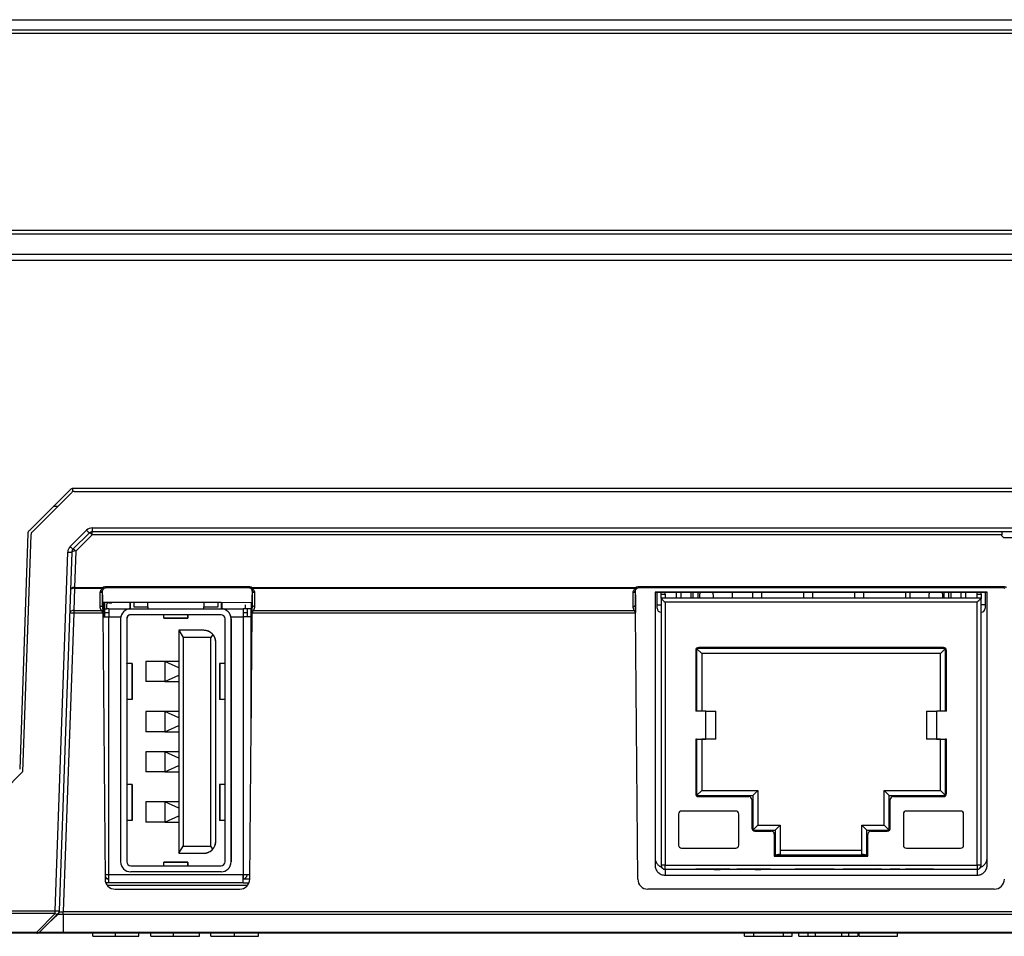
# Model space of a CAD drawing. Header units: millimetres. Extents: x 1316 to 1736, y 283 to 580.
# Tile 3 of 24: x 1429 to 1445, y 338 to 353. Entities that reach past the tile are written whole.
import ezdxf

# ---------------------------------------------------------------- set-up
doc = ezdxf.new("R2010")
doc.units = ezdxf.units.MM

msp = doc.modelspace()

# ---------------------------------------------------------------- linework, layer by layer
at = {"color": 7, "linetype": 'Continuous', "lineweight": 25}
for p, q in [((1378.981, 352.791), (1515.448, 352.791)), ((1378.877, 352.624), (1515.551, 352.624)), ((1515.551, 352.56), (1378.877, 352.56)), ((1515.665, 349.291), (1378.763, 349.291)), ((1514.548, 349.229), (1379.881, 349.229)), ((1514.548, 348.891), (1379.881, 348.891)), ((1514.548, 348.791), (1379.881, 348.791)), ((1428.826, 344.307), (1429.507, 344.988)), ((1429.528, 344.938), (1428.875, 344.286)), ((1464.874, 345.008), (1429.554, 345.008)), ((1429.554, 344.955), (1429.554, 345.008)), ((1429.575, 344.958), (1464.853, 344.958)), ((1429.298, 344.708), (1429.227, 344.708)), ((1428.807, 344.262), (1428.67, 340.351)), ((1429.508, 344.044), (1429.781, 344.316)), ((1429.828, 344.272), (1429.555, 343.999)), ((1429.875, 344.355), (1464.553, 344.355)), ((1429.875, 344.355), (1429.875, 344.291)), ((1464.553, 344.291), (1429.875, 344.291)), ((1429.875, 344.242), (1429.875, 344.291)), ((1444.983, 344.291), (1444.984, 344.242)), ((1428.856, 344.241), (1428.718, 340.303)), ((1429.875, 344.242), (1429.602, 343.969)), ((1444.984, 344.242), (1429.875, 344.242)), ((1444.984, 344.224), (1444.984, 344.242)), ((1445.017, 344.191), (1444.984, 344.224)), ((1455.131, 344.191), (1445.017, 344.191)), ((1429.261, 337.996), (1429.469, 343.954)), ((1429.536, 343.954), (1429.328, 337.996)), ((1429.602, 343.969), (1429.581, 343.366)), ((1429.58, 343.352), (1429.567, 342.983)), ((1429.581, 343.366), (1430.052, 343.366)), ((1429.581, 343.366), (1429.581, 343.351)), ((1430.052, 343.351), (1429.581, 343.351)), ((1430.008, 343.049), (1430.007, 343.281)), ((1430.041, 343.304), (1430.042, 343.073)), ((1430.046, 343.303), (1430.046, 343.32)), ((1430.052, 343.366), (1430.052, 343.351)), ((1430.107, 343.383), (1432.472, 343.383)), ((1430.107, 343.383), (1430.107, 343.358)), ((1432.472, 343.358), (1430.107, 343.358)), ((1432.472, 343.383), (1432.472, 343.358)), ((1432.526, 343.366), (1438.902, 343.366)), ((1432.526, 343.351), (1432.526, 343.366)), ((1438.902, 343.351), (1432.526, 343.351)), ((1432.533, 343.303), (1432.533, 343.322)), ((1432.537, 343.073), (1432.538, 343.304)), ((1432.571, 343.281), (1432.57, 343.049)), ((1438.858, 343.049), (1438.857, 343.281)), ((1438.891, 343.304), (1438.892, 343.073)), ((1438.896, 343.303), (1438.896, 343.32)), ((1438.902, 343.351), (1438.902, 343.366)), ((1438.957, 343.383), (1445.005, 343.383)), ((1438.957, 343.383), (1438.957, 343.358)), ((1445.005, 343.358), (1438.957, 343.358)), ((1444.739, 343.288), (1439.223, 343.288)), ((1439.223, 343.288), (1439.223, 338.756)), ((1439.223, 343.287), (1444.739, 343.287)), ((1439.256, 343.076), (1439.256, 343.287)), ((1439.323, 343.254), (1439.323, 343.287)), ((1439.389, 343.254), (1439.389, 343.287)), ((1439.576, 343.287), (1439.576, 343.187)), ((1439.656, 343.187), (1439.656, 343.287)), ((1439.823, 343.187), (1439.823, 343.287)), ((1439.858, 343.187), (1439.858, 343.287)), ((1439.939, 343.187), (1439.939, 343.287)), ((1440.176, 343.281), (1440.176, 343.287)), ((1440.509, 343.187), (1440.509, 343.287)), ((1440.848, 343.187), (1440.848, 343.287)), ((1440.998, 343.187), (1440.998, 343.287)), ((1441.694, 343.187), (1441.694, 343.287)), ((1441.844, 343.187), (1441.844, 343.287)), ((1442.541, 343.187), (1442.541, 343.287)), ((1442.691, 343.187), (1442.691, 343.287)), ((1443.388, 343.187), (1443.388, 343.287)), ((1443.453, 343.287), (1443.453, 343.187)), ((1443.786, 343.287), (1443.786, 343.281)), ((1444.022, 343.287), (1444.022, 343.187)), ((1444.104, 343.187), (1444.104, 343.287)), ((1444.139, 343.187), (1444.139, 343.287)), ((1444.306, 343.187), (1444.306, 343.287)), ((1444.386, 343.187), (1444.386, 343.287)), ((1444.573, 343.254), (1444.573, 343.287)), ((1444.639, 343.254), (1444.639, 343.287)), ((1444.706, 343.287), (1444.706, 343.076)), ((1444.739, 338.756), (1444.739, 343.288)), ((1445.005, 343.383), (1445.005, 343.358)), ((1430.046, 343.245), (1430.049, 343.004)), ((1432.015, 343.116), (1430.048, 343.116)), ((1430.081, 343.012), (1430.081, 343.116)), ((1430.081, 343.116), (1430.081, 343.012)), ((1430.148, 343.112), (1430.198, 343.112)), ((1430.498, 343.116), (1430.498, 343.012)), ((1430.508, 343.012), (1430.508, 343.116)), ((1430.564, 343.116), (1430.564, 343.045)), ((1430.798, 343.045), (1430.798, 343.116)), ((1430.798, 343.045), (1430.798, 343.116)), ((1431.731, 343.116), (1431.731, 343.045)), ((1431.964, 343.045), (1431.964, 343.116)), ((1431.964, 343.045), (1431.964, 343.116)), ((1432.531, 343.108), (1432.015, 343.116)), ((1432.021, 343.116), (1432.021, 343.012)), ((1432.021, 343.012), (1432.021, 343.116)), ((1432.031, 343.012), (1432.031, 343.115)), ((1432.53, 343.004), (1432.532, 343.245)), ((1438.896, 343.245), (1438.899, 343.004)), ((1439.323, 343.254), (1439.389, 343.254)), ((1439.323, 343.187), (1439.323, 343.254)), ((1444.639, 343.187), (1439.323, 343.187)), ((1439.323, 343.187), (1439.323, 338.754)), ((1439.389, 343.254), (1439.389, 343.187)), ((1439.389, 343.12), (1439.389, 338.754)), ((1444.573, 343.12), (1439.389, 343.12)), ((1439.959, 343.237), (1439.959, 343.187)), ((1440.193, 343.187), (1440.193, 343.237)), ((1443.769, 343.237), (1443.769, 343.187)), ((1444.003, 343.187), (1444.003, 343.237)), ((1444.573, 343.254), (1444.639, 343.254)), ((1444.573, 343.187), (1444.573, 343.254)), ((1444.573, 338.754), (1444.573, 343.12)), ((1444.639, 343.254), (1444.639, 343.187)), ((1444.639, 338.754), (1444.639, 343.187)), ((1429.567, 342.983), (1430.028, 342.983)), ((1429.567, 342.983), (1429.567, 342.938)), ((1430.049, 343.004), (1430.049, 342.997)), ((1430.081, 343.012), (1430.081, 342.879)), ((1430.081, 342.879), (1430.081, 343.012)), ((1430.081, 343.012), (1430.081, 343.012)), ((1430.081, 343.012), (1430.114, 343.012)), ((1430.114, 343.079), (1430.114, 343.012)), ((1430.114, 343.079), (1430.114, 343.079)), ((1430.114, 343.079), (1430.114, 343.012)), ((1430.114, 343.012), (1430.114, 343.012)), ((1430.148, 343.012), (1430.114, 343.012)), ((1430.148, 343.012), (1430.148, 342.879)), ((1430.148, 343.012), (1430.514, 343.012)), ((1430.514, 343.012), (1432.014, 343.012)), ((1430.564, 343.045), (1430.798, 343.045)), ((1430.798, 343.045), (1430.798, 343.045)), ((1430.798, 343.045), (1430.798, 343.012)), ((1431.731, 343.045), (1431.964, 343.045)), ((1431.731, 343.012), (1431.731, 343.045)), ((1431.964, 343.045), (1431.964, 343.045)), ((1432.014, 343.012), (1432.381, 343.012)), ((1432.381, 343.012), (1432.381, 342.879)), ((1432.381, 343.012), (1432.381, 342.945)), ((1432.381, 343.012), (1432.381, 343.012)), ((1432.414, 343.012), (1432.381, 343.012)), ((1432.414, 343.079), (1432.414, 343.012)), ((1432.448, 343.012), (1432.414, 343.012)), ((1432.448, 343.012), (1432.448, 342.879)), ((1432.514, 343.012), (1432.448, 343.012)), ((1432.514, 343.108), (1432.514, 343.012)), ((1432.514, 343.108), (1432.514, 343.012)), ((1432.514, 343.108), (1432.514, 343.012)), ((1432.514, 341.197), (1432.514, 343.012)), ((1432.514, 343.012), (1432.514, 342.879)), ((1432.514, 343.012), (1432.514, 343.012)), ((1432.53, 342.997), (1432.53, 343.004)), ((1432.551, 342.983), (1438.878, 342.983)), ((1438.899, 343.004), (1438.899, 342.997)), ((1439.256, 343.02), (1439.256, 343.076)), ((1439.256, 343.076), (1439.323, 343.076)), ((1444.706, 343.076), (1444.639, 343.076)), ((1444.706, 343.076), (1444.706, 343.02)), ((1429.567, 342.938), (1429.394, 337.986)), ((1430.035, 342.938), (1429.567, 342.938)), ((1430.049, 342.94), (1430.088, 338.523)), ((1430.05, 342.879), (1430.148, 342.879)), ((1430.081, 342.945), (1430.081, 342.945)), ((1430.081, 342.879), (1430.081, 342.945)), ((1430.148, 342.945), (1430.081, 342.945)), ((1430.148, 338.595), (1430.148, 342.879)), ((1430.148, 342.879), (1430.351, 342.879)), ((1430.348, 338.812), (1430.348, 342.845)), ((1430.448, 342.845), (1430.448, 338.812)), ((1430.448, 342.845), (1430.448, 342.845)), ((1430.448, 342.845), (1430.448, 338.812)), ((1432.014, 342.912), (1430.514, 342.912)), ((1431.064, 342.855), (1431.064, 342.912)), ((1431.464, 342.855), (1431.064, 342.855)), ((1431.064, 342.854), (1431.064, 342.855)), ((1431.064, 342.854), (1431.464, 342.854)), ((1431.464, 342.912), (1431.464, 342.858)), ((1431.464, 342.855), (1431.464, 342.912)), ((1431.464, 342.858), (1431.464, 342.854)), ((1432.081, 338.812), (1432.081, 342.845)), ((1432.178, 342.879), (1432.381, 342.879)), ((1432.181, 342.845), (1432.181, 342.845)), ((1432.181, 342.845), (1432.181, 338.812)), ((1432.181, 338.812), (1432.181, 342.845)), ((1432.381, 342.945), (1432.381, 342.945)), ((1432.381, 342.945), (1432.381, 342.879)), ((1432.448, 342.945), (1432.381, 342.945)), ((1432.381, 342.879), (1432.381, 338.595)), ((1432.514, 342.879), (1432.381, 342.879)), ((1432.491, 338.523), (1432.529, 342.94)), ((1432.514, 342.879), (1432.514, 341.197)), ((1438.885, 342.938), (1432.544, 342.938)), ((1438.938, 338.523), (1438.899, 342.94)), ((1431.314, 342.654), (1431.388, 342.537)), ((1431.728, 342.654), (1431.314, 342.654)), ((1431.314, 342.654), (1431.314, 338.954)), ((1431.844, 342.537), (1431.388, 342.537)), ((1431.388, 342.537), (1431.388, 339.07)), ((1431.878, 342.585), (1431.844, 342.537)), ((1431.844, 339.07), (1431.844, 342.537)), ((1431.928, 339.154), (1431.928, 342.454)), ((1431.928, 342.454), (1431.928, 342.454)), ((1431.928, 339.154), (1431.928, 342.454)), ((1439.898, 342.32), (1439.898, 341.31)), ((1444.048, 342.354), (1439.914, 342.354)), ((1439.914, 342.354), (1439.914, 341.31)), ((1439.914, 342.354), (1439.998, 342.27)), ((1444.014, 342.37), (1439.948, 342.37)), ((1444.048, 342.354), (1443.964, 342.27)), ((1444.048, 341.31), (1444.048, 342.354)), ((1444.064, 341.31), (1444.064, 342.32)), ((1430.764, 342.137), (1430.764, 341.804)), ((1431.081, 342.137), (1430.764, 342.137)), ((1430.764, 342.137), (1430.764, 341.804)), ((1430.764, 342.137), (1430.764, 342.137)), ((1431.314, 342.032), (1431.081, 342.137)), ((1431.081, 342.137), (1431.081, 341.804)), ((1431.314, 342.137), (1431.081, 342.137)), ((1439.998, 342.27), (1439.998, 341.31)), ((1443.964, 342.27), (1439.998, 342.27)), ((1443.964, 342.27), (1439.998, 342.27)), ((1443.964, 341.31), (1443.964, 342.27)), ((1430.448, 342.104), (1430.448, 342.11)), ((1430.448, 342.11), (1430.448, 342.104)), ((1430.448, 342.11), (1430.448, 342.11)), ((1430.448, 342.104), (1430.448, 341.504)), ((1430.536, 342.104), (1430.448, 342.104)), ((1430.536, 342.104), (1430.536, 341.504)), ((1430.539, 342.104), (1430.536, 342.104)), ((1430.539, 341.504), (1430.539, 342.104)), ((1431.989, 342.104), (1431.989, 341.504)), ((1431.993, 342.104), (1431.989, 342.104)), ((1431.993, 342.104), (1431.993, 341.504)), ((1432.081, 342.104), (1431.993, 342.104)), ((1432.181, 342.104), (1432.181, 342.11)), ((1432.181, 342.11), (1432.181, 342.104)), ((1432.181, 342.11), (1432.181, 342.11)), ((1432.181, 342.104), (1432.181, 341.51)), ((1432.181, 342.104), (1432.181, 341.51)), ((1431.081, 341.804), (1430.764, 341.804)), ((1430.764, 341.804), (1430.764, 341.804)), ((1431.081, 341.804), (1431.314, 341.908)), ((1431.081, 341.804), (1431.314, 341.804)), ((1430.448, 341.504), (1430.448, 341.504)), ((1430.536, 341.504), (1430.448, 341.504)), ((1430.539, 341.504), (1430.536, 341.504)), ((1431.993, 341.504), (1431.989, 341.504)), ((1432.081, 341.504), (1431.993, 341.504)), ((1432.181, 341.51), (1432.181, 341.51)), ((1431.081, 341.304), (1430.764, 341.304)), ((1430.764, 341.304), (1430.764, 340.97)), ((1430.764, 341.304), (1430.764, 340.97)), ((1430.764, 341.304), (1430.764, 341.304)), ((1431.314, 341.199), (1431.081, 341.304)), ((1431.081, 341.304), (1431.081, 340.97)), ((1431.314, 341.304), (1431.081, 341.304)), ((1432.514, 341.197), (1432.514, 341.304)), ((1432.514, 341.304), (1432.514, 341.204)), ((1432.514, 341.304), (1432.514, 341.304)), ((1432.514, 341.204), (1432.514, 341.197)), ((1432.514, 341.204), (1432.514, 341.204)), ((1440.064, 341.31), (1439.898, 341.31)), ((1440.064, 340.847), (1440.064, 341.31)), ((1440.064, 341.31), (1440.231, 341.31)), ((1440.231, 340.847), (1440.231, 341.31)), ((1443.731, 341.31), (1443.731, 340.847)), ((1443.731, 341.31), (1443.898, 341.31)), ((1443.898, 341.31), (1443.898, 340.847)), ((1444.064, 341.31), (1443.898, 341.31)), ((1431.081, 340.97), (1431.314, 341.074)), ((1431.081, 340.97), (1430.764, 340.97)), ((1430.764, 340.97), (1430.764, 340.97)), ((1431.081, 340.97), (1431.314, 340.97)), ((1439.898, 340.847), (1440.064, 340.847)), ((1439.898, 340.847), (1439.898, 339.944)), ((1439.914, 340.847), (1439.898, 340.847)), ((1439.914, 340.847), (1439.998, 340.847)), ((1439.914, 340.847), (1439.914, 339.91)), ((1439.998, 340.847), (1439.998, 340.847)), ((1440.231, 340.847), (1439.998, 340.847)), ((1439.998, 340.847), (1439.998, 339.994)), ((1440.231, 340.847), (1440.064, 340.847)), ((1440.231, 340.847), (1440.231, 340.847)), ((1443.898, 340.847), (1443.731, 340.847)), ((1443.964, 340.847), (1443.731, 340.847)), ((1443.731, 340.847), (1443.731, 340.847)), ((1443.898, 340.847), (1444.064, 340.847)), ((1443.964, 340.847), (1444.048, 340.847)), ((1443.964, 340.847), (1443.964, 340.847)), ((1443.964, 339.994), (1443.964, 340.847)), ((1444.064, 340.847), (1444.048, 340.847)), ((1444.048, 339.91), (1444.048, 340.847)), ((1444.064, 339.944), (1444.064, 340.847)), ((1431.081, 340.637), (1430.764, 340.637)), ((1430.764, 340.637), (1430.764, 340.304)), ((1430.764, 340.637), (1430.764, 340.304)), ((1430.764, 340.637), (1430.764, 340.637)), ((1431.314, 340.532), (1431.081, 340.637)), ((1431.081, 340.637), (1431.081, 340.304)), ((1431.314, 340.637), (1431.081, 340.637)), ((1431.081, 340.304), (1431.314, 340.408)), ((1428.718, 340.303), (1428.393, 339.977)), ((1431.081, 340.304), (1430.764, 340.304)), ((1430.764, 340.304), (1430.764, 340.304)), ((1431.081, 340.304), (1431.314, 340.304)), ((1430.448, 340.097), (1430.448, 340.097)), ((1430.448, 340.097), (1430.448, 339.497)), ((1430.536, 340.097), (1430.448, 340.097)), ((1430.536, 340.097), (1430.536, 339.497)), ((1430.539, 340.097), (1430.536, 340.097)), ((1430.539, 339.497), (1430.539, 340.097)), ((1431.989, 340.097), (1431.989, 339.497)), ((1431.993, 340.097), (1431.989, 340.097)), ((1431.993, 340.097), (1431.993, 339.497)), ((1432.081, 340.097), (1431.993, 340.097)), ((1432.181, 340.097), (1432.181, 339.497)), ((1432.181, 340.097), (1432.181, 340.097)), ((1432.181, 340.097), (1432.181, 339.497)), ((1439.914, 339.91), (1439.998, 339.994)), ((1439.914, 339.91), (1440.848, 339.91)), ((1439.948, 339.894), (1440.781, 339.894)), ((1439.998, 339.994), (1440.931, 339.994)), ((1440.831, 339.844), (1440.831, 339.37)), ((1440.848, 339.91), (1440.931, 339.994)), ((1440.848, 339.91), (1440.848, 339.337)), ((1440.931, 339.994), (1440.931, 339.42)), ((1443.031, 339.42), (1443.031, 339.994)), ((1443.114, 339.91), (1443.031, 339.994)), ((1443.031, 339.994), (1443.964, 339.994)), ((1443.114, 339.337), (1443.114, 339.91)), ((1443.114, 339.91), (1444.048, 339.91)), ((1443.131, 339.37), (1443.131, 339.844)), ((1443.181, 339.894), (1444.014, 339.894)), ((1444.048, 339.91), (1443.964, 339.994)), ((1431.081, 339.804), (1430.764, 339.804)), ((1430.764, 339.804), (1430.764, 339.47)), ((1430.764, 339.804), (1430.764, 339.47)), ((1430.764, 339.804), (1430.764, 339.804)), ((1431.314, 339.699), (1431.081, 339.804)), ((1431.081, 339.804), (1431.081, 339.47)), ((1431.314, 339.804), (1431.081, 339.804)), ((1431.081, 339.47), (1431.314, 339.574)), ((1439.614, 339.604), (1439.614, 339.087)), ((1440.564, 339.654), (1439.664, 339.654)), ((1440.614, 339.087), (1440.614, 339.604)), ((1443.348, 339.604), (1443.348, 339.087)), ((1444.298, 339.654), (1443.398, 339.654)), ((1444.348, 339.087), (1444.348, 339.604)), ((1430.448, 339.497), (1430.448, 339.497)), ((1430.536, 339.497), (1430.448, 339.497)), ((1430.539, 339.497), (1430.536, 339.497)), ((1431.081, 339.47), (1430.764, 339.47)), ((1430.764, 339.47), (1430.764, 339.47)), ((1431.081, 339.47), (1431.314, 339.47)), ((1431.993, 339.497), (1431.989, 339.497)), ((1432.081, 339.497), (1431.993, 339.497)), ((1432.181, 339.497), (1432.181, 339.497)), ((1440.848, 339.337), (1440.931, 339.42)), ((1440.931, 339.42), (1441.304, 339.42)), ((1441.221, 339.337), (1441.304, 339.42)), ((1441.304, 339.42), (1441.304, 338.936)), ((1442.658, 338.936), (1442.658, 339.42)), ((1442.741, 339.337), (1442.658, 339.42)), ((1442.658, 339.42), (1443.031, 339.42)), ((1443.114, 339.337), (1443.031, 339.42)), ((1440.848, 339.337), (1441.221, 339.337)), ((1440.881, 339.32), (1441.154, 339.32)), ((1441.204, 339.27), (1441.204, 338.904)), ((1441.221, 339.337), (1441.221, 338.92)), ((1442.741, 338.92), (1442.741, 339.337)), ((1442.741, 339.337), (1443.114, 339.337)), ((1442.758, 338.904), (1442.758, 339.27)), ((1442.808, 339.32), (1443.081, 339.32)), ((1431.314, 338.954), (1431.388, 339.07)), ((1431.388, 339.07), (1431.844, 339.07)), ((1431.878, 339.022), (1431.844, 339.07)), ((1431.928, 339.154), (1431.928, 339.154)), ((1439.664, 339.037), (1440.564, 339.037)), ((1443.398, 339.037), (1444.298, 339.037)), ((1431.314, 338.954), (1431.728, 338.954)), ((1441.204, 338.904), (1442.758, 338.904)), ((1441.304, 338.936), (1441.221, 338.92)), ((1442.741, 338.92), (1441.221, 338.92)), ((1441.304, 339.004), (1442.658, 339.004)), ((1442.741, 338.92), (1442.658, 338.936)), ((1430.448, 338.812), (1430.448, 338.812)), ((1430.514, 338.745), (1432.014, 338.745)), ((1431.464, 338.804), (1431.064, 338.804)), ((1431.064, 338.802), (1431.064, 338.804)), ((1431.064, 338.745), (1431.064, 338.802)), ((1431.464, 338.802), (1431.064, 338.802)), ((1431.464, 338.799), (1431.464, 338.804)), ((1431.464, 338.745), (1431.464, 338.802)), ((1431.464, 338.799), (1431.464, 338.745)), ((1432.181, 338.812), (1432.181, 338.812)), ((1439.389, 338.754), (1439.323, 338.754)), ((1439.323, 338.754), (1439.323, 338.754)), ((1439.389, 338.754), (1444.573, 338.754)), ((1439.389, 338.687), (1439.389, 338.754)), ((1444.639, 338.754), (1444.573, 338.754)), ((1444.573, 338.754), (1444.573, 338.687)), ((1444.639, 338.754), (1444.639, 338.754)), ((1430.148, 338.595), (1430.087, 338.595)), ((1432.381, 338.595), (1430.148, 338.595)), ((1430.148, 338.462), (1430.148, 338.595)), ((1432.014, 338.645), (1430.514, 338.645)), ((1432.492, 338.595), (1432.381, 338.595)), ((1432.381, 338.462), (1432.381, 338.595)), ((1432.381, 338.595), (1432.381, 338.529)), ((1439.389, 338.687), (1444.573, 338.687)), ((1439.389, 338.687), (1439.389, 338.687)), ((1439.389, 338.687), (1439.908, 338.687)), ((1439.389, 338.687), (1439.389, 338.589)), ((1439.389, 338.589), (1444.573, 338.589)), ((1440.305, 338.687), (1440.188, 338.687)), ((1440.207, 338.684), (1440.305, 338.684)), ((1440.305, 338.684), (1440.305, 338.688)), ((1440.464, 338.687), (1440.305, 338.687)), ((1440.305, 338.687), (1440.305, 338.687)), ((1440.464, 338.687), (1440.585, 338.687)), ((1440.464, 338.687), (1440.464, 338.687)), ((1440.982, 338.687), (1440.865, 338.687)), ((1440.885, 338.684), (1440.982, 338.684)), ((1440.982, 338.684), (1440.982, 338.688)), ((1441.142, 338.687), (1440.982, 338.687)), ((1440.982, 338.687), (1440.982, 338.687)), ((1441.142, 338.687), (1441.751, 338.687)), ((1441.142, 338.687), (1441.142, 338.687)), ((1441.246, 338.687), (1441.522, 338.687)), ((1441.762, 338.687), (1441.552, 338.687)), ((1441.552, 338.687), (1441.876, 338.687)), ((1441.876, 338.687), (1441.751, 338.687)), ((1442.041, 338.687), (1441.762, 338.687)), ((1441.926, 338.687), (1442.041, 338.687)), ((1442.2, 338.687), (1442.041, 338.687)), ((1442.041, 338.687), (1442.041, 338.687)), ((1442.2, 338.687), (1442.346, 338.687)), ((1442.2, 338.687), (1442.2, 338.687)), ((1442.563, 338.687), (1442.346, 338.687)), ((1442.346, 338.687), (1442.346, 338.687)), ((1442.798, 338.687), (1442.563, 338.687)), ((1442.563, 338.687), (1442.689, 338.687)), ((1442.84, 338.687), (1442.849, 338.687)), ((1442.985, 338.687), (1442.849, 338.687)), ((1442.849, 338.687), (1442.849, 338.687)), ((1442.985, 338.687), (1443.131, 338.687)), ((1442.985, 338.687), (1442.985, 338.687)), ((1443.29, 338.687), (1443.131, 338.687)), ((1443.131, 338.687), (1443.131, 338.687)), ((1443.29, 338.687), (1443.688, 338.687)), ((1443.29, 338.687), (1443.29, 338.687)), ((1443.848, 338.687), (1443.384, 338.687)), ((1443.384, 338.687), (1443.688, 338.687)), ((1443.688, 338.687), (1443.688, 338.687)), ((1443.848, 338.687), (1444.573, 338.687)), ((1443.848, 338.687), (1443.848, 338.687)), ((1444.573, 338.687), (1444.573, 338.687)), ((1444.573, 338.687), (1444.573, 338.589)), ((1430.148, 338.529), (1430.088, 338.529)), ((1430.148, 338.462), (1430.1, 338.462)), ((1430.124, 338.421), (1432.455, 338.421)), ((1432.381, 338.462), (1430.148, 338.462)), ((1431.263, 338.462), (1431.263, 338.462)), ((1432.381, 338.462), (1432.381, 338.529)), ((1432.381, 338.529), (1432.491, 338.529)), ((1432.381, 338.462), (1432.479, 338.462)), ((1430.254, 338.358), (1432.324, 338.358)), ((1444.858, 338.358), (1439.104, 338.358)), ((1381.042, 337.996), (1429.261, 337.996)), ((1429.261, 337.951), (1381.042, 337.951)), ((1428.954, 337.644), (1429.261, 337.951)), ((1429.308, 337.951), (1429.001, 337.644)), ((1429.306, 337.939), (1429.151, 337.794)), ((1429.261, 337.951), (1429.261, 337.996)), ((1429.326, 337.985), (1429.327, 337.985)), ((1429.328, 337.996), (1429.327, 337.985)), ((1429.393, 337.939), (1429.393, 337.642)), ((1465.035, 337.939), (1429.393, 337.939)), ((1429.394, 337.986), (1429.394, 337.985)), ((1429.394, 337.985), (1465.035, 337.985)), ((1381.042, 337.644), (1428.954, 337.644)), ((1428.954, 337.624), (1381.042, 337.624)), ((1428.954, 337.644), (1428.954, 337.624)), ((1429.393, 337.642), (1465.035, 337.642)), ((1465.035, 337.624), (1429.393, 337.624)), ((1429.883, 337.574), (1429.883, 337.624)), ((1430.263, 337.574), (1430.263, 337.624)), ((1430.263, 337.574), (1430.651, 337.574)), ((1430.651, 337.574), (1430.651, 337.624)), ((1430.85, 337.574), (1430.85, 337.624)), ((1431.225, 337.574), (1431.225, 337.624)), ((1431.658, 337.574), (1431.658, 337.624)), ((1431.843, 337.574), (1431.843, 337.624)), ((1432.238, 337.574), (1432.238, 337.624)), ((1432.638, 337.574), (1432.638, 337.624)), ((1440.708, 337.574), (1440.708, 337.624)), ((1440.708, 337.574), (1440.862, 337.574)), ((1440.862, 337.574), (1440.862, 337.624)), ((1440.862, 337.574), (1441.357, 337.574)), ((1441.357, 337.574), (1441.357, 337.624)), ((1441.357, 337.574), (1441.503, 337.574)), ((1441.503, 337.574), (1441.503, 337.624)), ((1441.613, 337.574), (1441.613, 337.624)), ((1441.613, 337.574), (1441.768, 337.574)), ((1441.768, 337.574), (1441.768, 337.624)), ((1441.768, 337.574), (1441.886, 337.574)), ((1441.886, 337.574), (1441.886, 337.624)), ((1441.886, 337.574), (1442.326, 337.574)), ((1442.326, 337.574), (1442.326, 337.624)), ((1442.326, 337.574), (1442.444, 337.574)), ((1442.444, 337.574), (1442.444, 337.624)), ((1442.444, 337.574), (1442.598, 337.574)), ((1442.598, 337.574), (1442.598, 337.624)), ((1442.616, 337.574), (1442.616, 337.624)), ((1442.616, 337.574), (1443.252, 337.574)), ((1443.252, 337.574), (1443.252, 337.624))]:
    msp.add_line(p, q, dxfattribs=at)
for centre, radius, start, end in [((1429.554, 344.941), 0.0667, 90, 135), ((1429.575, 344.891), 0.0667, 90, 135), ((1428.873, 344.26), 0.0667, 135, 178), ((1428.923, 344.238), 0.0667, 135, 178), ((1429.875, 344.222), 0.133, 90, 135), ((1430.255, 344.768), 0.654, 223.6003, 229.2985), ((1429.875, 344.224), 0.0667, 90, 135), ((1429.812, 344.195), 0.0786, 36.8171, 78.426), ((1429.602, 343.949), 0.133, 135, 178), ((1429.503, 344.432), 0.479, 266.0129, 273.9871), ((1429.982, 344.495), 0.654, 223.6003, 229.2985), ((1429.602, 343.952), 0.0667, 135, 178), ((1429.585, 343.893), 0.0782, 76.7263, 128.5225), ((1429.54, 343.922), 0.0786, 36.8171, 78.426), ((1428.626, 343.392), 0.955, 357.5518, 358.4482), ((1430.012, 343.31), 0.0298, 262.0449, 348.7505), ((1430.09, 343.384), 0.0417, 204.8939, 241.9432), ((1430.064, 343.362), 0.0159, 220.5794, 292.7797), ((1432.488, 343.384), 0.0417, 298.0568, 335.1061), ((1432.514, 343.362), 0.0159, 247.2203, 319.4206), ((1432.567, 343.31), 0.0298, 191.2495, 277.9551), ((1438.862, 343.31), 0.0298, 262.0449, 348.7505), ((1438.94, 343.384), 0.0417, 204.8939, 241.9432), ((1438.914, 343.362), 0.0159, 220.5794, 292.7797), ((1440.026, 343.237), 0.0667, 131.4088, 180), ((1440.126, 343.237), 0.0667, 0, 48.5912), ((1443.836, 343.237), 0.0667, 131.4088, 180), ((1443.936, 343.237), 0.0667, 0, 48.5912), ((1429.558, 342.925), 0.059, 81.0057, 166.8452), ((1430.011, 343.031), 0.0511, 289.4839, 317.853), ((1430.514, 342.845), 0.167, 90, 180), ((1432.014, 342.845), 0.167, 360, 90), ((1432.568, 343.031), 0.0511, 222.147, 250.5161), ((1438.861, 343.031), 0.0511, 289.4839, 317.853), ((1439.323, 343.02), 0.0667, 180, 270), ((1439.323, 343.02), 0.0667, 180, 270), ((1444.639, 343.02), 0.0667, 270, 0), ((1444.639, 343.02), 0.0667, 270, 0), ((1429.534, 342.46), 0.479, 86.0129, 93.9871), ((1430.514, 342.845), 0.0667, 90, 180), ((1430.514, 342.845), 0.0667, 150, 180), ((1432.014, 342.845), 0.0667, 360, 90), ((1432.014, 342.845), 0.167, 360, 11.537), ((1431.728, 342.454), 0.2, 360, 90), ((1439.948, 342.32), 0.05, 90, 180), ((1439.948, 342.32), 0.05, 90, 180), ((1444.014, 342.32), 0.05, 0, 90), ((1444.014, 342.32), 0.05, 0, 90), ((1439.948, 339.944), 0.05, 180, 270), ((1440.781, 339.844), 0.05, 0, 90), ((1443.181, 339.844), 0.05, 90, 180), ((1444.014, 339.944), 0.05, 270, 0), ((1439.664, 339.604), 0.05, 90, 180), ((1439.664, 339.604), 0.05, 90, 180), ((1440.564, 339.604), 0.05, 0, 90), ((1440.564, 339.604), 0.05, 0, 90), ((1443.398, 339.604), 0.05, 90, 180), ((1443.398, 339.604), 0.05, 90, 180), ((1444.298, 339.604), 0.05, 0, 90), ((1444.298, 339.604), 0.05, 0, 90), ((1440.881, 339.37), 0.05, 180, 270), ((1443.081, 339.37), 0.05, 270, 0), ((1441.154, 339.27), 0.05, 0, 90), ((1442.808, 339.27), 0.05, 90, 180), ((1431.728, 339.154), 0.2, 270, 360), ((1439.664, 339.087), 0.05, 180, 270), ((1440.564, 339.087), 0.05, 270, 0), ((1443.398, 339.087), 0.05, 180, 270), ((1444.298, 339.087), 0.05, 270, 0), ((1430.514, 338.812), 0.167, 180, 270), ((1430.514, 338.812), 0.0667, 180, 270), ((1430.514, 338.812), 0.0667, 180, 270), ((1432.014, 338.812), 0.167, 270, 360), ((1432.014, 338.812), 0.0667, 270, 360), ((1432.014, 338.812), 0.167, 270, 360), ((1439.389, 338.754), 0.0667, 180, 270), ((1439.389, 338.754), 0.0667, 180, 211.8176), ((1444.573, 338.754), 0.0667, 270, 0), ((1444.573, 338.754), 0.0667, 328.1824, 0), ((1430.148, 338.595), 0.0667, 205.2181, 270), ((1430.148, 338.595), 0.0667, 205.2182, 270), ((1432.381, 338.595), 0.0667, 270, 360), ((1430.254, 338.524), 0.167, 180.5, 270), ((1432.324, 338.524), 0.167, 270, 359.5), ((1439.104, 338.524), 0.167, 180.5, 270), ((1444.858, 338.524), 0.167, 270, 359.5), ((1429.294, 338.474), 0.479, 266.0129, 273.9871), ((1429.285, 337.985), 0.0412, 235.1431, 304.8569), ((1429.411, 338.047), 0.15, 222.9945, 225.8177), ((1429.261, 337.988), 0.0667, 313, 358), ((1429.261, 337.998), 0.0667, 315, 358), ((1428.977, 337.678), 0.0412, 235.1431, 304.8569), ((1428.954, 337.691), 0.0667, 270, 315), ((1429.168, 421.832), 84.19, 269.88207, 270.15309)]:
    msp.add_arc(centre, radius, start, end, dxfattribs=at)
for centre, major_axis, ratio, start_param, end_param in [((1429.581, 343.323), (0.0666, -0.0023), 0.646791, 1.595477, 3.141593), ((1429.581, 343.323), (0.0666, -0.0023), 0.42264, 1.595477, 3.141593), ((1429.587, 343.516), (0.008, 0.15), 0.443589, 3.156465, 3.172115), ((1429.587, 343.493), (0.012, 0.141), 0.705212, 3.184028, 3.199679)]:
    msp.add_ellipse(centre, major_axis=major_axis, ratio=ratio, start_param=start_param, end_param=end_param, dxfattribs=at)
for points, knots in [([(1430.007, 343.281), (1430.007, 343.294), (1430.012, 343.307), (1430.027, 343.331), (1430.038, 343.343), (1430.052, 343.351)], [0, 0, 0, 0, 0.5, 0.5, 1, 1, 1, 1]), ([(1430.07, 343.347), (1430.061, 343.341), (1430.054, 343.334), (1430.044, 343.32), (1430.041, 343.312), (1430.041, 343.304)], [0, 0, 0, 0, 0.5, 0.5, 1, 1, 1, 1]), ([(1432.538, 343.304), (1432.538, 343.312), (1432.535, 343.32), (1432.525, 343.334), (1432.518, 343.341), (1432.508, 343.347)], [0, 0, 0, 0, 0.5, 0.5, 1, 1, 1, 1]), ([(1432.526, 343.351), (1432.54, 343.343), (1432.551, 343.331), (1432.567, 343.307), (1432.571, 343.294), (1432.571, 343.281)], [0, 0, 0, 0, 0.5, 0.5, 1, 1, 1, 1]), ([(1438.857, 343.281), (1438.857, 343.294), (1438.862, 343.307), (1438.877, 343.331), (1438.888, 343.343), (1438.902, 343.351)], [0, 0, 0, 0, 0.5, 0.5, 1, 1, 1, 1]), ([(1438.92, 343.347), (1438.911, 343.341), (1438.904, 343.334), (1438.894, 343.32), (1438.891, 343.312), (1438.891, 343.304)], [0, 0, 0, 0, 0.5, 0.5, 1, 1, 1, 1]), ([(1430.148, 343.112), (1430.144, 343.112), (1430.137, 343.111), (1430.126, 343.105), (1430.116, 343.094), (1430.115, 343.084), (1430.114, 343.079)], [0, 0, 0, 0, 0.199076, 0.432157, 0.699174, 1, 1, 1, 1]), ([(1439.323, 343.187), (1439.323, 343.187), (1439.323, 343.186), (1439.326, 343.183), (1439.331, 343.178), (1439.338, 343.171), (1439.348, 343.161), (1439.366, 343.144), (1439.381, 343.129), (1439.389, 343.12)], [0, 0, 0, 0, 0.087107, 0.179281, 0.278654, 0.386931, 0.505437, 0.706537, 1, 1, 1, 1]), ([(1444.639, 343.187), (1444.639, 343.187), (1444.639, 343.186), (1444.636, 343.183), (1444.631, 343.178), (1444.624, 343.171), (1444.613, 343.161), (1444.596, 343.144), (1444.581, 343.129), (1444.573, 343.12)], [0, 0, 0, 0, 0.087107, 0.179281, 0.278654, 0.386931, 0.505437, 0.706537, 1, 1, 1, 1]), ([(1430.042, 343.073), (1430.042, 343.067), (1430.038, 343.061), (1430.026, 343.052), (1430.017, 343.049), (1430.008, 343.049)], [0, 0, 0, 0, 0.5, 0.5, 1, 1, 1, 1]), ([(1430.028, 342.983), (1430.021, 342.993), (1430.016, 343.004), (1430.01, 343.026), (1430.008, 343.038), (1430.008, 343.049)], [0, 0, 0, 0, 0.5, 0.5, 1, 1, 1, 1]), ([(1430.035, 342.938), (1430.037, 342.941), (1430.039, 342.944), (1430.04, 342.947), (1430.041, 342.95), (1430.043, 342.953), (1430.043, 342.956), (1430.043, 342.956), (1430.043, 342.957), (1430.043, 342.957), (1430.043, 342.96), (1430.043, 342.962), (1430.042, 342.964), (1430.042, 342.965), (1430.041, 342.966), (1430.04, 342.968), (1430.039, 342.971), (1430.036, 342.974), (1430.034, 342.977), (1430.032, 342.979), (1430.03, 342.981), (1430.028, 342.983)], [0, 0, 0, 0, 0.0000305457, 0.0000305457, 0.0000305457, 0.000059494, 0.000059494, 0.000059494, 0.0000650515, 0.0000650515, 0.0000650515, 0.0000865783, 0.0000865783, 0.0000865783, 0.0000995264, 0.0000995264, 0.0000995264, 0.0001372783, 0.0001372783, 0.0001372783, 0.000168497, 0.000168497, 0.000168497, 0.000168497]), ([(1430.049, 342.949), (1430.045, 342.945), (1430.04, 342.942), (1430.036, 342.939), (1430.035, 342.938), (1430.035, 342.938), (1430.035, 342.938)], [0, 0, 0, 0, 0.00005060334, 0.00005060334, 0.00005060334, 0.0000538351, 0.0000538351, 0.0000538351, 0.0000538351]), ([(1432.178, 342.879), (1432.176, 342.884), (1432.174, 342.895), (1432.168, 342.911), (1432.16, 342.927), (1432.15, 342.943), (1432.138, 342.957), (1432.122, 342.973), (1432.101, 342.988), (1432.076, 343.001), (1432.047, 343.01), (1432.026, 343.011), (1432.014, 343.012)], [0, 0, 0, 0, 0.062116, 0.126907, 0.195145, 0.267492, 0.344506, 0.426647, 0.551575, 0.696195, 0.821858, 1, 1, 1, 1]), ([(1432.53, 342.949), (1432.534, 342.945), (1432.538, 342.942), (1432.543, 342.939), (1432.543, 342.938), (1432.543, 342.938), (1432.544, 342.938)], [0, 0, 0, 0, 0.00005060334, 0.00005060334, 0.00005060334, 0.0000538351, 0.0000538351, 0.0000538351, 0.0000538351]), ([(1432.551, 342.983), (1432.549, 342.981), (1432.547, 342.979), (1432.545, 342.977), (1432.542, 342.974), (1432.54, 342.971), (1432.538, 342.967), (1432.537, 342.965), (1432.536, 342.963), (1432.536, 342.961), (1432.535, 342.96), (1432.535, 342.959), (1432.535, 342.957), (1432.536, 342.955), (1432.536, 342.952), (1432.537, 342.949), (1432.538, 342.948), (1432.538, 342.947), (1432.539, 342.947), (1432.54, 342.944), (1432.542, 342.941), (1432.544, 342.938)], [0, 0, 0, 0, 0.0000312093, 0.0000312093, 0.0000312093, 0.0000693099, 0.0000693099, 0.0000693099, 0.000092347, 0.000092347, 0.000092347, 0.0001038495, 0.0001038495, 0.0001038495, 0.000130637, 0.000130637, 0.000130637, 0.0001385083, 0.0001385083, 0.0001385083, 0.0001690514, 0.0001690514, 0.0001690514, 0.0001690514]), ([(1432.57, 343.049), (1432.561, 343.049), (1432.553, 343.052), (1432.54, 343.061), (1432.537, 343.067), (1432.537, 343.073)], [0, 0, 0, 0, 0.5, 0.5, 1, 1, 1, 1]), ([(1438.858, 343.049), (1438.867, 343.049), (1438.876, 343.052), (1438.888, 343.061), (1438.892, 343.067), (1438.892, 343.073)], [0, 0, 0, 0, 0.5, 0.5, 1, 1, 1, 1]), ([(1438.878, 342.983), (1438.871, 342.993), (1438.866, 343.004), (1438.86, 343.026), (1438.858, 343.038), (1438.858, 343.049)], [0, 0, 0, 0, 0.5, 0.5, 1, 1, 1, 1]), ([(1438.885, 342.938), (1438.887, 342.941), (1438.889, 342.944), (1438.89, 342.947), (1438.891, 342.95), (1438.893, 342.953), (1438.893, 342.956), (1438.893, 342.956), (1438.893, 342.957), (1438.893, 342.957), (1438.893, 342.96), (1438.893, 342.962), (1438.892, 342.964), (1438.892, 342.965), (1438.891, 342.966), (1438.89, 342.968), (1438.889, 342.971), (1438.886, 342.974), (1438.884, 342.977), (1438.882, 342.979), (1438.88, 342.981), (1438.878, 342.983)], [0, 0, 0, 0, 0.0000305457, 0.0000305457, 0.0000305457, 0.000059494, 0.000059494, 0.000059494, 0.0000650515, 0.0000650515, 0.0000650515, 0.0000865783, 0.0000865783, 0.0000865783, 0.0000995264, 0.0000995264, 0.0000995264, 0.0001372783, 0.0001372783, 0.0001372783, 0.000168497, 0.000168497, 0.000168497, 0.000168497]), ([(1438.899, 342.949), (1438.895, 342.945), (1438.89, 342.942), (1438.886, 342.939), (1438.885, 342.938), (1438.885, 342.938), (1438.885, 342.938)], [0, 0, 0, 0, 0.00005060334, 0.00005060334, 0.00005060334, 0.0000538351, 0.0000538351, 0.0000538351, 0.0000538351]), ([(1431.878, 342.585), (1431.873, 342.591), (1431.861, 342.603), (1431.841, 342.619), (1431.82, 342.632), (1431.798, 342.641), (1431.777, 342.648), (1431.753, 342.653), (1431.736, 342.653), (1431.728, 342.654)], [0, 0, 0, 0, 0.183016, 0.352539, 0.51142, 0.631681, 0.74825, 0.875006, 1, 1, 1, 1]), ([(1431.928, 342.454), (1431.927, 342.459), (1431.927, 342.47), (1431.925, 342.486), (1431.922, 342.501), (1431.918, 342.517), (1431.91, 342.537), (1431.897, 342.562), (1431.885, 342.577), (1431.878, 342.585)], [0, 0, 0, 0, 0.08917, 0.17995, 0.274943, 0.376425, 0.486272, 0.724486, 1, 1, 1, 1]), ([(1431.878, 339.022), (1431.883, 339.028), (1431.891, 339.038), (1431.902, 339.056), (1431.912, 339.076), (1431.921, 339.099), (1431.926, 339.126), (1431.927, 339.144), (1431.928, 339.154)], [0, 0, 0, 0, 0.186751, 0.35743, 0.514192, 0.691602, 0.849976, 1, 1, 1, 1]), ([(1431.728, 338.954), (1431.734, 338.954), (1431.746, 338.954), (1431.765, 338.957), (1431.783, 338.961), (1431.801, 338.967), (1431.825, 338.978), (1431.853, 338.996), (1431.87, 339.013), (1431.878, 339.022)], [0, 0, 0, 0, 0.092141, 0.184932, 0.280653, 0.381386, 0.488923, 0.729177, 1, 1, 1, 1]), ([(1439.223, 338.877), (1439.223, 338.871), (1439.224, 338.846), (1439.236, 338.803), (1439.262, 338.768), (1439.293, 338.739), (1439.315, 338.729), (1439.332, 338.721)], [0, 0, 0, 0, 0.091956, 0.368608, 0.645239, 0.730231, 1, 1, 1, 1]), ([(1444.631, 338.721), (1444.647, 338.729), (1444.669, 338.739), (1444.7, 338.768), (1444.726, 338.803), (1444.738, 338.846), (1444.739, 338.871), (1444.739, 338.877)], [0, 0, 0, 0, 0.267512, 0.352767, 0.630252, 0.90776, 1, 1, 1, 1]), ([(1439.333, 338.718), (1439.335, 338.714), (1439.339, 338.709), (1439.348, 338.701), (1439.352, 338.698), (1439.359, 338.694), (1439.362, 338.693), (1439.367, 338.69), (1439.37, 338.69), (1439.374, 338.689), (1439.375, 338.688), (1439.379, 338.688), (1439.38, 338.688), (1439.382, 338.687), (1439.383, 338.687), (1439.384, 338.687), (1439.385, 338.687), (1439.387, 338.687), (1439.388, 338.687), (1439.389, 338.687)], [0, 0, 0, 0, 0.5, 0.5, 0.75, 0.75, 0.875, 0.875, 0.9375, 0.9375, 0.96875, 0.96875, 0.984375, 0.984375, 0.992187, 0.992187, 0.996094, 0.996094, 1, 1, 1, 1]), ([(1444.573, 338.687), (1444.574, 338.687), (1444.575, 338.687), (1444.577, 338.687), (1444.578, 338.687), (1444.579, 338.687), (1444.58, 338.687), (1444.582, 338.688), (1444.583, 338.688), (1444.586, 338.688), (1444.588, 338.689), (1444.592, 338.69), (1444.594, 338.69), (1444.6, 338.693), (1444.603, 338.694), (1444.61, 338.698), (1444.614, 338.701), (1444.623, 338.709), (1444.626, 338.714), (1444.629, 338.718)], [0, 0, 0, 0, 0.003906, 0.003906, 0.007813, 0.007813, 0.015625, 0.015625, 0.03125, 0.03125, 0.0625, 0.0625, 0.125, 0.125, 0.25, 0.25, 0.5, 0.5, 1, 1, 1, 1]), ([(1429.393, 337.939), (1429.37, 337.936), (1429.348, 337.934), (1429.315, 337.934), (1429.306, 337.936), (1429.306, 337.939)], [0, 0, 0, 0, 0.5, 0.5, 1, 1, 1, 1]), ([(1429.327, 337.986), (1429.327, 337.983), (1429.329, 337.982), (1429.336, 337.98), (1429.34, 337.98), (1429.353, 337.98), (1429.36, 337.98), (1429.377, 337.982), (1429.385, 337.983), (1429.394, 337.986)], [0, 0, 0, 0, 0.25, 0.25, 0.5, 0.5, 0.75, 0.75, 1, 1, 1, 1]), ([(1429.393, 337.939), (1429.393, 337.945), (1429.393, 337.952), (1429.393, 337.964), (1429.393, 337.968), (1429.393, 337.974), (1429.393, 337.977), (1429.393, 337.981), (1429.392, 337.983), (1429.394, 337.985)], [0, 0, 0, 0, 0.5, 0.5, 0.75, 0.75, 0.875, 0.875, 1, 1, 1, 1]), ([(1429.393, 337.624), (1429.334, 337.624), (1429.276, 337.624), (1429.194, 337.624), (1429.168, 337.624), (1429.119, 337.624), (1429.096, 337.624), (1429.033, 337.624), (1429, 337.624), (1428.955, 337.624), (1428.943, 337.624), (1428.943, 337.624)], [0, 0, 0, 0, 0.25, 0.25, 0.375, 0.375, 0.5, 0.5, 0.75, 0.75, 1, 1, 1, 1]), ([(1429.883, 337.574), (1429.883, 337.574), (1429.884, 337.574), (1429.89, 337.574), (1429.899, 337.574), (1429.912, 337.574), (1429.928, 337.574), (1429.946, 337.574), (1429.966, 337.574), (1429.987, 337.574), (1430.011, 337.574), (1430.038, 337.574), (1430.067, 337.574), (1430.1, 337.574), (1430.136, 337.574), (1430.175, 337.574), (1430.218, 337.574), (1430.248, 337.574), (1430.263, 337.574)], [0, 0, 0, 0, 0.064255, 0.12736, 0.189472, 0.251721, 0.312027, 0.368675, 0.422681, 0.47406, 0.525774, 0.579622, 0.637375, 0.6984, 0.764357, 0.836315, 0.914678, 1, 1, 1, 1]), ([(1430.85, 337.574), (1430.85, 337.574), (1430.852, 337.574), (1430.861, 337.574), (1430.875, 337.574), (1430.892, 337.574), (1430.908, 337.574), (1430.922, 337.574), (1430.937, 337.574), (1430.953, 337.574), (1430.97, 337.574), (1430.989, 337.574), (1431.009, 337.574), (1431.037, 337.574), (1431.074, 337.574), (1431.122, 337.574), (1431.173, 337.574), (1431.207, 337.574), (1431.225, 337.574)], [0, 0, 0, 0, 0.074816, 0.1485346, 0.2238723, 0.3012971, 0.3408936, 0.3803401, 0.4201266, 0.4599499, 0.5008312, 0.5419072, 0.5844388, 0.6280802, 0.7172667, 0.80786, 0.9019247, 1, 1, 1, 1]), ([(1431.225, 337.574), (1431.236, 337.574), (1431.258, 337.574), (1431.291, 337.574), (1431.322, 337.574), (1431.352, 337.574), (1431.38, 337.574), (1431.407, 337.574), (1431.432, 337.574), (1431.456, 337.574), (1431.479, 337.574), (1431.5, 337.574), (1431.521, 337.574), (1431.539, 337.574), (1431.557, 337.574), (1431.574, 337.574), (1431.589, 337.574), (1431.603, 337.574), (1431.615, 337.574), (1431.626, 337.574), (1431.635, 337.574), (1431.643, 337.574), (1431.649, 337.574), (1431.654, 337.574), (1431.657, 337.574), (1431.658, 337.574), (1431.658, 337.574)], [0, 0, 0, 0, 0.052493, 0.102825, 0.151397, 0.198033, 0.242876, 0.285999, 0.327849, 0.368395, 0.407852, 0.446838, 0.485166, 0.523341, 0.561602, 0.59992, 0.638496, 0.677791, 0.71729, 0.756605, 0.796068, 0.835886, 0.875714, 0.916263, 0.95776, 1, 1, 1, 1]), ([(1431.843, 337.574), (1431.844, 337.574), (1431.844, 337.574), (1431.845, 337.574), (1431.848, 337.574), (1431.852, 337.574), (1431.857, 337.574), (1431.863, 337.574), (1431.87, 337.574), (1431.878, 337.574), (1431.887, 337.574), (1431.898, 337.574), (1431.911, 337.574), (1431.926, 337.574), (1431.943, 337.574), (1431.961, 337.574), (1431.981, 337.574), (1432.002, 337.574), (1432.026, 337.574), (1432.051, 337.574), (1432.078, 337.574), (1432.107, 337.574), (1432.137, 337.574), (1432.169, 337.574), (1432.203, 337.574), (1432.227, 337.574), (1432.238, 337.574)], [0, 0, 0, 0, 0.054643, 0.106336, 0.155155, 0.201481, 0.245018, 0.285951, 0.324626, 0.360881, 0.395653, 0.430375, 0.464745, 0.499441, 0.534727, 0.57042, 0.607162, 0.645173, 0.684093, 0.7239, 0.765171, 0.807985, 0.852778, 0.899518, 0.948634, 1, 1, 1, 1]), ([(1432.238, 337.574), (1432.25, 337.574), (1432.273, 337.574), (1432.306, 337.574), (1432.337, 337.574), (1432.367, 337.574), (1432.396, 337.574), (1432.422, 337.574), (1432.447, 337.574), (1432.471, 337.574), (1432.493, 337.574), (1432.513, 337.574), (1432.532, 337.574), (1432.549, 337.574), (1432.564, 337.574), (1432.578, 337.574), (1432.59, 337.574), (1432.6, 337.574), (1432.61, 337.574), (1432.617, 337.574), (1432.624, 337.574), (1432.629, 337.574), (1432.633, 337.574), (1432.636, 337.574), (1432.638, 337.574), (1432.638, 337.574), (1432.638, 337.574)], [0, 0, 0, 0, 0.049704, 0.096844, 0.142151, 0.185722, 0.227185, 0.267311, 0.305922, 0.343223, 0.379594, 0.414974, 0.450006, 0.484727, 0.519189, 0.55389, 0.58911, 0.625241, 0.662766, 0.702744, 0.74522, 0.790538, 0.838268, 0.889309, 0.943205, 1, 1, 1, 1])]:
    msp.add_open_spline(points, degree=3, knots=knots, dxfattribs=at)
for points in [[(1430.052, 343.366), (1430.068, 343.377), (1430.087, 343.383), (1430.107, 343.383)], [(1430.107, 343.358), (1430.094, 343.358), (1430.081, 343.354), (1430.07, 343.347)], [(1432.472, 343.383), (1432.491, 343.383), (1432.51, 343.377), (1432.526, 343.366)], [(1432.508, 343.347), (1432.498, 343.354), (1432.485, 343.358), (1432.472, 343.358)], [(1438.902, 343.366), (1438.918, 343.377), (1438.937, 343.383), (1438.957, 343.383)], [(1438.957, 343.358), (1438.944, 343.358), (1438.931, 343.354), (1438.92, 343.347)], [(1445.005, 343.383), (1445.025, 343.383), (1445.044, 343.377), (1445.06, 343.366)], [(1445.041, 343.347), (1445.031, 343.354), (1445.018, 343.358), (1445.005, 343.358)], [(1430.042, 343.073), (1430.042, 343.05), (1430.043, 343.027), (1430.049, 343.004)], [(1430.049, 342.997), (1430.049, 342.981), (1430.049, 342.966), (1430.049, 342.949)], [(1432.53, 343.004), (1432.535, 343.027), (1432.537, 343.05), (1432.537, 343.073)], [(1432.57, 343.049), (1432.57, 343.026), (1432.565, 343.003), (1432.551, 342.983)], [(1438.892, 343.073), (1438.892, 343.05), (1438.893, 343.027), (1438.899, 343.004)], [(1438.899, 342.997), (1438.899, 342.981), (1438.899, 342.966), (1438.899, 342.949)], [(1430.514, 342.912), (1430.489, 342.912), (1430.468, 342.899), (1430.456, 342.879)], [(1439.223, 338.756), (1439.223, 338.734), (1439.231, 338.691), (1439.268, 338.635), (1439.324, 338.598), (1439.368, 338.589), (1439.389, 338.589)], [(1444.573, 338.589), (1444.594, 338.589), (1444.638, 338.598), (1444.693, 338.635), (1444.731, 338.691), (1444.739, 338.734), (1444.739, 338.756)], [(1439.966, 338.687), (1439.924, 338.687), (1439.903, 338.687), (1439.903, 338.687)], [(1439.903, 338.687), (1439.903, 338.687), (1439.905, 338.687), (1439.908, 338.687)], [(1440.188, 338.687), (1440.082, 338.687), (1440.008, 338.687), (1439.966, 338.687)], [(1440.066, 338.687), (1440.066, 338.687), (1440.114, 338.687), (1440.207, 338.687)], [(1440.644, 338.687), (1440.602, 338.687), (1440.581, 338.687), (1440.581, 338.687)], [(1440.581, 338.687), (1440.581, 338.687), (1440.582, 338.687), (1440.585, 338.687)], [(1440.865, 338.687), (1440.76, 338.687), (1440.685, 338.687), (1440.644, 338.687)], [(1440.744, 338.687), (1440.744, 338.687), (1440.791, 338.687), (1440.885, 338.687)], [(1442.482, 338.687), (1442.531, 338.687), (1442.569, 338.687), (1442.597, 338.687)], [(1442.84, 338.687), (1442.828, 338.687), (1442.814, 338.687), (1442.798, 338.687)], [(1429.393, 337.624), (1429.393, 337.624), (1429.393, 337.631), (1429.393, 337.642)]]:
    msp.add_open_spline(points, degree=3, dxfattribs=at)

doc.saveas('drawing.dxf')
